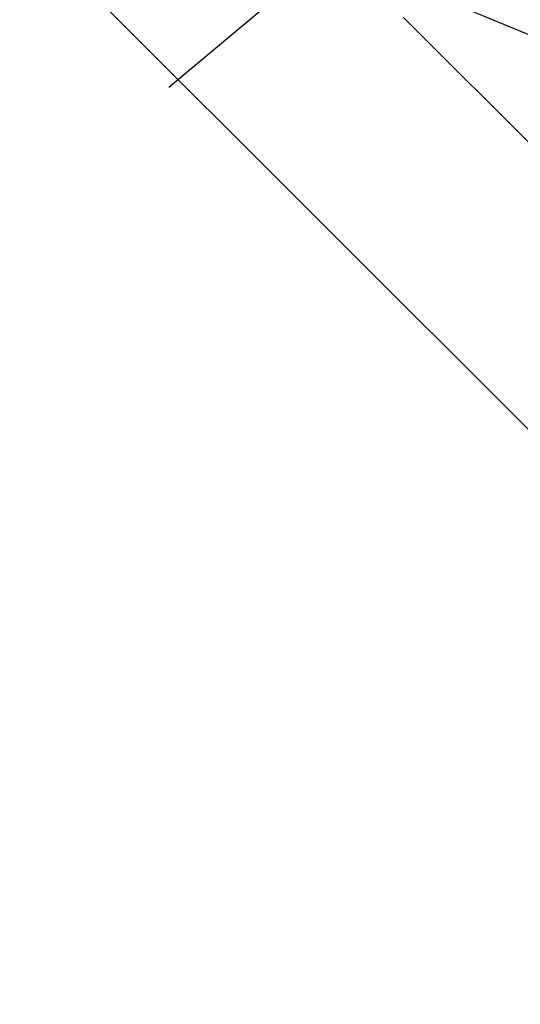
# Model space of a CAD drawing. Header units: millimetres. Extents: x 0 to 5940, y 0 to 4200.
# Tile 43 of 51: x 2949 to 3090, y 2274 to 2551. Entities that reach past the tile are written whole.
import ezdxf

# ---------------------------------------------------------------- set-up
doc = ezdxf.new("R2010")
doc.units = ezdxf.units.MM
doc.header["$LTSCALE"] = 50
doc.linetypes.add('MITTE', pattern=[2, 1.25, -0.25, 0.25, -0.25])
doc.layers.get('DEFPOINTS').update_dxf_attribs({"linetype": 'CONTINUOUS'})
for name, color, linetype in [('02-LINIE-035', 2, 'CONTINUOUS'), ('03-LINIE-050', 3, 'CONTINUOUS'), ('05-ACHSE', 1, 'MITTE'), ('06-MASSE1', 1, 'CONTINUOUS')]:
    doc.layers.add(name, color=color, linetype=linetype)
doc.styles.add('ACA_NORM', font='ROMANS.SHX')
doc.dimstyles.new('1-10', dxfattribs={"dimscale": 10, "dimtxt": 2.5, "dimasz": 3.5, "dimexe": 1, "dimexo": 0, "dimgap": 1, "dimtad": 1, "dimdec": 0, "dimzin": 0, "dimtxsty": 'ACA_NORM', "dimcen": 0, "dimadec": 0, "dimazin": 0, "dimtfac": 2.4, "dimtdec": 0, "dimtmove": 0, "dimatfit": 3, "dimfxl": 1, "dimtolj": 1, "dimtzin": 0, "dimarcsym": 0})

# ---------------------------------------------------------------- blocks, each defined once
blk = doc.blocks.new('*D4')
at = {"layer": '06-MASSE1', "color": 0, "lineweight": -2}
for p, q in [((4332.2, 2309.93), (4332.2, 1932.44)), ((1668.78, 2230.62), (1668.78, 1932.44)), ((4297.2, 1942.44), (1703.78, 1942.44))]:
    blk.add_line(p, q, dxfattribs=at)
at = {"layer": '06-MASSE1', "color": 0}
for points in [[(1703.78, 1948.28), (1703.78, 1936.61), (1668.78, 1942.44)], [(4297.2, 1948.28), (4297.2, 1936.61), (4332.2, 1942.44)]]:
    blk.add_solid(points, dxfattribs=at)
at = {"layer": 'DEFPOINTS', "color": 0}
for p in [(4332.2, 2309.93), (1668.78, 2230.62), (1668.78, 1942.44)]:
    blk.add_point(p, dxfattribs=at)
at = {"layer": '06-MASSE1', "color": 0, "insert": (3000.49, 1964.94), "char_height": 25, "attachment_point": 5, "style": 'ACA_NORM'}
blk.add_mtext('\\A1;2660', dxfattribs=at)

msp = doc.modelspace()

# ---------------------------------------------------------------- linework, layer by layer
at = {"layer": '02-LINIE-035'}
msp.add_line((3147.65, 2380.71), (2733.99, 2794.36), dxfattribs=at)
at = {"layer": '03-LINIE-050'}
msp.add_line((2991.33, 2532.23), (3084.53, 2610.26), dxfattribs=at)
msp.add_lwpolyline([(2514.78, 2594.43), (2764.18, 2594.43), (2956.77, 2652.4), (3040.63, 2568.55), (3093.41, 2546.68), (3251.13, 2565.65), (3387.12, 2621.71)], dxfattribs=at)
at = {"layer": '05-ACHSE'}
msp.add_line((2774.4, 2834.77), (3188.22, 2420.95), dxfattribs=at)

# ---------------------------------------------------------------- dimensions: what is measured, and where the dimension line sits
at = {"layer": '06-MASSE1'}
dim = msp.add_linear_dim(base=(1668.78, 1942.44), p1=(4332.2, 2309.93), p2=(1668.78, 2230.62), dimstyle='1-10', override={"dimrnd": 10}, dxfattribs=at)
dim.commit()
dim.dimension.update_dxf_attribs({"geometry": '*D4', "text_midpoint": (3000.49, 1964.94)})

doc.saveas('drawing.dxf')
